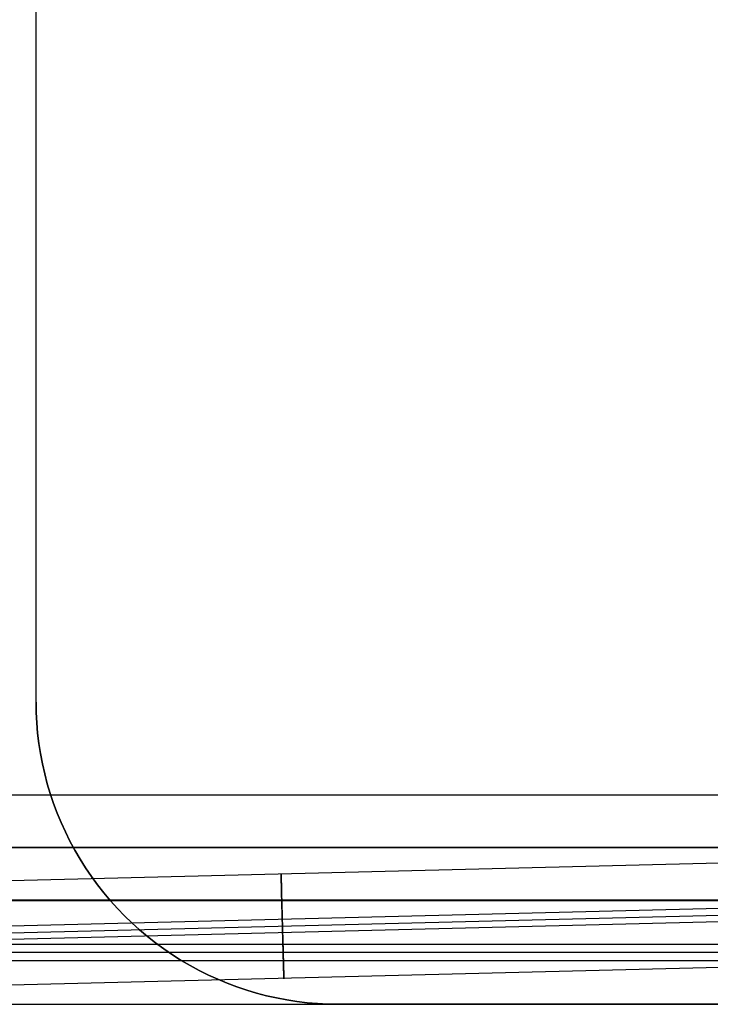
# Model space of a CAD drawing. Header units: millimetres. Extents: x 492 to 1282, y -834 to -234.
# Tile 17 of 93: x 700 to 805, y -834 to -684. Entities that reach past the tile are written whole.
import ezdxf

# ---------------------------------------------------------------- set-up
doc = ezdxf.new("R2010")
doc.units = ezdxf.units.MM
doc.layers.add('Volume$Layer 03', color=7, linetype='Continuous', true_color=0x000000)

msp = doc.modelspace()

# ---------------------------------------------------------------- linework, layer by layer
at = {"layer": 'Volume$Layer 03'}
for p, q in [((702.17, -788.17, 390), (702.17, -280.37, 390)), ((702.17, -788.17, 392.5), (702.17, -280.37, 392.5)), ((702.17, -788.17, 391.25), (702.17, -280.37, 391.25)), ((702.17, -788.17, 390), (702.17, -788.17, 392.5)), ((702.2, -789.74, 390), (702.17, -788.17, 390)), ((702.17, -788.17, 392.5), (702.2, -789.74, 392.5)), ((702.17, -788.17, 391.25), (702.2, -789.74, 391.25)), ((702.28, -791.31, 390), (702.2, -789.74, 390)), ((702.2, -789.74, 392.5), (702.28, -791.31, 392.5)), ((702.2, -789.74, 391.25), (702.28, -791.31, 391.25)), ((702.41, -792.88, 390), (702.28, -791.31, 390)), ((702.28, -791.31, 392.5), (702.41, -792.88, 392.5)), ((702.28, -791.31, 391.25), (702.41, -792.88, 391.25)), ((702.6, -794.44, 390), (702.41, -792.88, 390)), ((702.41, -792.88, 392.5), (702.6, -794.44, 392.5)), ((702.41, -792.88, 391.25), (702.6, -794.44, 391.25)), ((702.84, -795.99, 390), (702.6, -794.44, 390)), ((702.6, -794.44, 392.5), (702.84, -795.99, 392.5)), ((702.6, -794.44, 391.25), (702.84, -795.99, 391.25)), ((703.14, -797.53, 390), (702.84, -795.99, 390)), ((702.84, -795.99, 392.5), (703.14, -797.53, 392.5)), ((702.84, -795.99, 391.25), (703.14, -797.53, 391.25)), ((703.48, -799.07, 390), (703.14, -797.53, 390)), ((703.14, -797.53, 392.5), (703.48, -799.07, 392.5)), ((703.14, -797.53, 391.25), (703.48, -799.07, 391.25)), ((703.88, -800.59, 390), (703.48, -799.07, 390)), ((703.48, -799.07, 392.5), (703.88, -800.59, 392.5)), ((703.48, -799.07, 391.25), (703.88, -800.59, 391.25)), ((704.33, -802.09, 390), (703.88, -800.59, 390)), ((703.88, -800.59, 392.5), (704.33, -802.09, 392.5)), ((703.88, -800.59, 391.25), (704.33, -802.09, 391.25)), ((704.83, -803.58, 390), (704.33, -802.09, 390)), ((704.33, -802.09, 392.5), (704.83, -803.58, 392.5)), ((704.33, -802.09, 391.25), (704.83, -803.58, 391.25)), ((538.17, -802.27, 191), (856.17, -802.27, 191)), ((705.38, -805.05, 390), (704.83, -803.58, 390)), ((704.83, -803.58, 392.5), (705.38, -805.05, 392.5)), ((704.83, -803.58, 391.25), (705.38, -805.05, 391.25)), ((705.98, -806.5, 390), (705.38, -805.05, 390)), ((705.38, -805.05, 392.5), (705.98, -806.5, 392.5)), ((705.38, -805.05, 391.25), (705.98, -806.5, 391.25)), ((706.63, -807.93, 390), (705.98, -806.5, 390)), ((705.98, -806.5, 392.5), (706.63, -807.93, 392.5)), ((705.98, -806.5, 391.25), (706.63, -807.93, 391.25)), ((707.33, -809.34, 390), (706.63, -807.93, 390)), ((706.63, -807.93, 392.5), (707.33, -809.34, 392.5)), ((706.63, -807.93, 391.25), (707.33, -809.34, 391.25)), ((708.08, -810.72, 390), (707.33, -809.34, 390)), ((707.33, -809.34, 392.5), (708.08, -810.72, 392.5)), ((707.33, -809.34, 391.25), (708.08, -810.72, 391.25)), ((538.17, -810.27, 199), (856.17, -810.27, 199)), ((538.17, -810.27, 183), (856.17, -810.27, 183)), ((856.17, -810.27, 191), (538.17, -810.27, 191)), ((708.87, -812.08, 390), (708.08, -810.72, 390)), ((708.08, -810.72, 392.5), (708.87, -812.08, 392.5)), ((708.08, -810.72, 391.25), (708.87, -812.08, 391.25)), ((856.01, -811.44, -1.02), (622.96, -817.24, -1.02)), ((709.71, -813.4, 390), (708.87, -812.08, 390)), ((708.87, -812.08, 392.5), (709.71, -813.4, 392.5)), ((708.87, -812.08, 391.25), (709.71, -813.4, 391.25)), ((710.59, -814.7, 390), (709.71, -813.4, 390)), ((709.71, -813.4, 392.5), (710.59, -814.7, 392.5)), ((709.71, -813.4, 391.25), (710.59, -814.7, 391.25)), ((711.52, -815.97, 390), (710.59, -814.7, 390)), ((710.59, -814.7, 392.5), (711.52, -815.97, 392.5)), ((710.59, -814.7, 391.25), (711.52, -815.97, 391.25)), ((739.49, -814.3, 0.64), (739.49, -814.28, 0.37)), ((739.49, -814.28, 0.37), (739.49, -814.28, 0.09)), ((739.49, -814.28, 0.09), (739.49, -814.28, -0.19)), ((739.49, -814.28, -0.19), (739.49, -814.29, -0.47)), ((739.49, -814.29, -0.47), (739.49, -814.31, -0.74)), ((739.49, -814.33, 0.92), (739.49, -814.3, 0.64)), ((739.49, -814.31, -0.74), (739.49, -814.34, -1.02)), ((739.49, -814.36, 1.2), (739.49, -814.33, 0.92)), ((739.49, -814.34, -1.02), (739.49, -814.38, -1.29)), ((739.49, -814.41, 1.47), (739.49, -814.36, 1.2)), ((739.49, -814.38, -1.29), (739.49, -814.43, -1.57)), ((739.49, -814.47, 1.74), (739.49, -814.41, 1.47)), ((739.49, -814.43, -1.57), (739.49, -814.49, -1.84)), ((739.49, -814.53, 2.01), (739.49, -814.47, 1.74)), ((739.49, -814.49, -1.84), (739.49, -814.56, -2.11)), ((739.49, -814.61, 2.28), (739.49, -814.53, 2.01)), ((739.49, -814.56, -2.11), (739.5, -814.63, -2.37)), ((739.5, -814.69, 2.54), (739.49, -814.61, 2.28)), ((739.5, -814.63, -2.37), (739.5, -814.72, -2.64)), ((739.5, -814.78, 2.81), (739.5, -814.69, 2.54)), ((739.5, -814.72, -2.64), (739.5, -814.82, -2.9)), ((739.5, -814.88, 3.06), (739.5, -814.78, 2.81)), ((739.5, -814.82, -2.9), (739.5, -814.92, -3.16)), ((739.51, -815, 3.32), (739.5, -814.88, 3.06)), ((739.5, -814.92, -3.16), (739.51, -815.04, -3.41)), ((739.51, -815.11, 3.57), (739.51, -815, 3.32)), ((739.51, -815.04, -3.41), (739.51, -815.16, -3.66)), ((739.51, -815.24, 3.82), (739.51, -815.11, 3.57)), ((739.51, -815.16, -3.66), (739.51, -815.29, -3.9)), ((739.52, -815.38, 4.06), (739.51, -815.24, 3.82)), ((739.51, -815.29, -3.9), (739.52, -815.43, -4.14)), ((739.52, -815.52, 4.29), (739.52, -815.38, 4.06)), ((739.52, -815.43, -4.14), (739.52, -815.58, -4.38)), ((739.52, -815.68, 4.53), (739.52, -815.52, 4.29)), ((739.52, -815.58, -4.38), (739.53, -815.73, -4.61)), ((739.53, -815.84, 4.75), (739.52, -815.68, 4.53)), ((712.49, -817.2, 390), (711.52, -815.97, 390)), ((711.52, -815.97, 392.5), (712.49, -817.2, 392.5)), ((711.52, -815.97, 391.25), (712.49, -817.2, 391.25)), ((713.5, -818.41, 390), (712.49, -817.2, 390)), ((712.49, -817.2, 392.5), (713.5, -818.41, 392.5)), ((712.49, -817.2, 391.25), (713.5, -818.41, 391.25)), ((739.53, -815.73, -4.61), (739.53, -815.9, -4.83)), ((739.53, -816.01, 4.97), (739.53, -815.84, 4.75)), ((739.53, -815.9, -4.83), (739.53, -816.07, -5.05)), ((739.54, -816.18, 5.19), (739.53, -816.01, 4.97)), ((739.53, -816.07, -5.05), (739.54, -816.25, -5.26)), ((739.54, -816.37, 5.4), (739.54, -816.18, 5.19)), ((739.54, -816.25, -5.26), (739.54, -816.43, -5.47)), ((739.55, -816.56, 5.6), (739.54, -816.37, 5.4)), ((739.54, -816.43, -5.47), (739.55, -816.63, -5.67)), ((739.55, -816.76, 5.79), (739.55, -816.56, 5.6)), ((739.55, -816.63, -5.67), (739.55, -816.83, -5.86)), ((739.56, -816.96, 5.98), (739.55, -816.76, 5.79)), ((739.55, -816.83, -5.86), (739.56, -817.03, -6.05)), ((739.56, -817.17, 6.16), (739.56, -816.96, 5.98)), ((739.56, -817.03, -6.05), (739.57, -817.25, -6.22)), ((739.57, -817.39, 6.33), (739.56, -817.17, 6.16)), ((538.17, -818.27, 191), (856.17, -818.27, 191)), ((538.17, -818.37, 201), (856.17, -818.37, 201)), ((856.17, -818.37, 199), (538.17, -818.37, 199)), ((856.17, -818.37, 200), (538.17, -818.37, 200)), ((856.22, -818.36, 7.93), (623.13, -824.15, 7.93)), ((623.17, -818.37, 383.25), (1236.17, -818.37, 383.25)), ((714.55, -819.57, 390), (713.5, -818.41, 390)), ((713.5, -818.41, 392.5), (714.55, -819.57, 392.5)), ((713.5, -818.41, 391.25), (714.55, -819.57, 391.25)), ((739.57, -817.25, -6.22), (739.57, -817.47, -6.39)), ((739.58, -817.61, 6.5), (739.57, -817.39, 6.33)), ((739.57, -817.47, -6.39), (739.58, -817.69, -6.56)), ((739.58, -817.84, 6.66), (739.58, -817.61, 6.5)), ((739.58, -817.69, -6.56), (739.58, -817.92, -6.71)), ((739.59, -818.07, 6.81), (739.58, -817.84, 6.66)), ((739.58, -817.92, -6.71), (739.59, -818.16, -6.86)), ((739.59, -818.31, 6.95), (739.59, -818.07, 6.81)), ((739.59, -818.16, -6.86), (739.6, -818.4, -7)), ((739.6, -818.55, 7.08), (739.59, -818.31, 6.95)), ((739.6, -818.4, -7), (739.6, -818.64, -7.13)), ((739.61, -818.8, 7.21), (739.6, -818.55, 7.08)), ((739.6, -818.64, -7.13), (739.61, -818.89, -7.25)), ((623.16, -825.17), (856.24, -819.38)), ((715.65, -820.7, 390), (714.55, -819.57, 390)), ((714.55, -819.57, 392.5), (715.65, -820.7, 392.5)), ((714.55, -819.57, 391.25), (715.65, -820.7, 391.25)), ((739.61, -819.05, 7.32), (739.61, -818.8, 7.21)), ((739.61, -818.89, -7.25), (739.62, -819.15, -7.36)), ((739.62, -819.31, 7.43), (739.61, -819.05, 7.32)), ((739.62, -819.15, -7.36), (739.62, -819.4, -7.47)), ((739.63, -819.57, 7.53), (739.62, -819.31, 7.43)), ((739.62, -819.4, -7.47), (739.63, -819.66, -7.56)), ((739.64, -819.83, 7.62), (739.63, -819.57, 7.53)), ((739.63, -819.66, -7.56), (739.64, -819.93, -7.65)), ((739.64, -820.1, 7.7), (739.64, -819.83, 7.62)), ((739.64, -819.93, -7.65), (739.65, -820.19, -7.73)), ((739.65, -820.37, 7.77), (739.64, -820.1, 7.7)), ((739.65, -820.19, -7.73), (739.65, -820.46, -7.79)), ((856.27, -820.39, -7.93), (623.18, -826.19, -7.93)), ((716.78, -821.79, 390), (715.65, -820.7, 390)), ((715.65, -820.7, 392.5), (716.78, -821.79, 392.5)), ((715.65, -820.7, 390), (715.65, -820.7, 392.5)), ((715.65, -820.7, 391.25), (716.78, -821.79, 391.25)), ((739.66, -820.64, 7.83), (739.65, -820.37, 7.77)), ((739.65, -820.46, -7.79), (739.66, -820.73, -7.85)), ((739.66, -820.91, 7.88), (739.66, -820.64, 7.83)), ((739.66, -820.73, -7.85), (739.67, -821.01, -7.9)), ((739.67, -821.18, 7.93), (739.66, -820.91, 7.88)), ((739.67, -821.01, -7.9), (739.68, -821.28, -7.94)), ((739.68, -821.46, 7.96), (739.67, -821.18, 7.93)), ((739.68, -821.28, -7.94), (739.68, -821.56, -7.97)), ((739.69, -821.74, 7.98), (739.68, -821.46, 7.96)), ((739.68, -821.56, -7.97), (739.69, -821.84, -7.99)), ((717.94, -822.85, 390), (716.78, -821.79, 390)), ((716.78, -821.79, 392.5), (717.94, -822.85, 392.5)), ((716.78, -821.79, 391.25), (717.94, -822.85, 391.25)), ((719.14, -823.86, 390), (717.94, -822.85, 390)), ((717.94, -822.85, 392.5), (719.14, -823.86, 392.5)), ((717.94, -822.85, 391.25), (719.14, -823.86, 391.25)), ((739.69, -822.01, 8), (739.69, -821.74, 7.98)), ((739.69, -821.84, -7.99), (739.7, -822.11, -8)), ((739.7, -822.29, 8), (739.69, -822.01, 8)), ((739.7, -822.11, -8), (739.7, -822.39, -8)), ((739.71, -822.57, 7.99), (739.7, -822.29, 8)), ((739.7, -822.39, -8), (739.71, -822.67, -7.99)), ((739.72, -822.85, 7.98), (739.71, -822.57, 7.99)), ((739.71, -822.67, -7.99), (739.72, -822.95, -7.97)), ((739.72, -823.12, 7.95), (739.72, -822.85, 7.98)), ((739.72, -822.95, -7.97), (739.73, -823.22, -7.94)), ((739.73, -823.4, 7.92), (739.72, -823.12, 7.95)), ((739.73, -823.22, -7.94), (739.73, -823.5, -7.91)), ((720.38, -824.83, 390), (719.14, -823.86, 390)), ((719.14, -823.86, 392.5), (720.38, -824.83, 392.5)), ((719.14, -823.86, 391.25), (720.38, -824.83, 391.25)), ((739.74, -823.67, 7.88), (739.73, -823.4, 7.92)), ((739.73, -823.5, -7.91), (739.74, -823.77, -7.86)), ((739.75, -823.94, 7.82), (739.74, -823.67, 7.88)), ((739.74, -823.77, -7.86), (739.75, -824.04, -7.8)), ((739.75, -824.22, 7.76), (739.75, -823.94, 7.82)), ((739.75, -824.04, -7.8), (739.76, -824.31, -7.74)), ((739.76, -824.48, 7.69), (739.75, -824.22, 7.76)), ((739.76, -824.31, -7.74), (739.76, -824.58, -7.66)), ((739.77, -824.75, 7.61), (739.76, -824.48, 7.69)), ((739.76, -824.58, -7.66), (739.77, -824.84, -7.58)), ((623.17, -825.02, 374.1), (1236.17, -825.02, 374.1)), ((721.65, -825.75, 390), (720.38, -824.83, 390)), ((720.38, -824.83, 392.5), (721.65, -825.75, 392.5)), ((720.38, -824.83, 391.25), (721.65, -825.75, 391.25)), ((722.94, -826.64, 390), (721.65, -825.75, 390)), ((721.65, -825.75, 392.5), (722.94, -826.64, 392.5)), ((721.65, -825.75, 391.25), (722.94, -826.64, 391.25)), ((739.78, -825.01, 7.52), (739.77, -824.75, 7.61)), ((739.77, -824.84, -7.58), (739.78, -825.1, -7.48)), ((739.78, -825.27, 7.42), (739.78, -825.01, 7.52)), ((739.78, -825.1, -7.48), (739.79, -825.36, -7.38)), ((739.79, -825.53, 7.31), (739.78, -825.27, 7.42)), ((739.79, -825.36, -7.38), (739.79, -825.62, -7.27)), ((739.8, -825.78, 7.19), (739.79, -825.53, 7.31)), ((739.79, -825.62, -7.27), (739.8, -825.87, -7.15)), ((739.8, -826.02, 7.06), (739.8, -825.78, 7.19)), ((739.8, -825.87, -7.15), (739.81, -826.11, -7.02)), ((739.81, -826.27, 6.93), (739.8, -826.02, 7.06)), ((739.81, -826.11, -7.02), (739.81, -826.35, -6.88)), ((1236.17, -826.27, 382), (623.17, -826.27, 382)), ((623.17, -827.52, 389.9), (1236.17, -827.52, 389.9)), ((856.48, -827.31, 1.02), (623.36, -833.1, 1.02)), ((724.27, -827.48, 390), (722.94, -826.64, 390)), ((722.94, -826.64, 392.5), (724.27, -827.48, 392.5)), ((722.94, -826.64, 391.25), (724.27, -827.48, 391.25)), ((725.63, -828.27, 390), (724.27, -827.48, 390)), ((724.27, -827.48, 392.5), (725.63, -828.27, 392.5)), ((724.27, -827.48, 391.25), (725.63, -828.27, 391.25)), ((739.82, -826.51, 6.79), (739.81, -826.27, 6.93)), ((739.81, -826.35, -6.88), (739.82, -826.59, -6.73)), ((739.82, -826.74, 6.64), (739.82, -826.51, 6.79)), ((739.82, -826.59, -6.73), (739.82, -826.82, -6.58)), ((739.83, -826.97, 6.48), (739.82, -826.74, 6.64)), ((739.82, -826.82, -6.58), (739.83, -827.05, -6.42)), ((739.83, -827.19, 6.31), (739.83, -826.97, 6.48)), ((739.83, -827.05, -6.42), (739.84, -827.27, -6.25)), ((739.84, -827.4, 6.14), (739.83, -827.19, 6.31)), ((739.84, -827.27, -6.25), (739.84, -827.48, -6.07)), ((739.85, -827.61, 5.95), (739.84, -827.4, 6.14)), ((739.84, -827.48, -6.07), (739.85, -827.69, -5.89)), ((739.85, -827.82, 5.76), (739.85, -827.61, 5.95)), ((739.85, -827.69, -5.89), (739.85, -827.89, -5.7)), ((727.01, -829.02, 390), (725.63, -828.27, 390)), ((725.63, -828.27, 392.5), (727.01, -829.02, 392.5)), ((725.63, -828.27, 391.25), (727.01, -829.02, 391.25)), ((728.42, -829.72, 390), (727.01, -829.02, 390)), ((727.01, -829.02, 392.5), (728.42, -829.72, 392.5)), ((727.01, -829.02, 391.25), (728.42, -829.72, 391.25)), ((739.86, -828.01, 5.57), (739.85, -827.82, 5.76)), ((739.85, -827.89, -5.7), (739.86, -828.08, -5.5)), ((739.86, -828.2, 5.37), (739.86, -828.01, 5.57)), ((739.86, -828.08, -5.5), (739.86, -828.27, -5.29)), ((739.87, -828.39, 5.16), (739.86, -828.2, 5.37)), ((739.86, -828.27, -5.29), (739.87, -828.45, -5.08)), ((739.87, -828.56, 4.94), (739.87, -828.39, 5.16)), ((739.87, -828.45, -5.08), (739.87, -828.62, -4.86)), ((739.88, -828.73, 4.72), (739.87, -828.56, 4.94)), ((739.87, -828.62, -4.86), (739.88, -828.79, -4.64)), ((739.88, -828.89, 4.49), (739.88, -828.73, 4.72)), ((739.88, -828.79, -4.64), (739.88, -828.94, -4.41)), ((739.88, -829.04, 4.26), (739.88, -828.89, 4.49)), ((739.88, -828.94, -4.41), (739.89, -829.09, -4.18)), ((739.89, -829.18, 4.02), (739.88, -829.04, 4.26)), ((739.89, -829.09, -4.18), (739.89, -829.23, -3.94)), ((739.89, -829.32, 3.78), (739.89, -829.18, 4.02)), ((729.85, -830.37, 390), (728.42, -829.72, 390)), ((728.42, -829.72, 392.5), (729.85, -830.37, 392.5)), ((728.42, -829.72, 391.25), (729.85, -830.37, 391.25)), ((731.3, -830.97, 390), (729.85, -830.37, 390)), ((729.85, -830.37, 392.5), (731.3, -830.97, 392.5)), ((729.85, -830.37, 391.25), (731.3, -830.97, 391.25)), ((739.89, -829.23, -3.94), (739.89, -829.37, -3.69)), ((739.9, -829.45, 3.53), (739.89, -829.32, 3.78)), ((739.89, -829.37, -3.69), (739.9, -829.49, -3.44)), ((739.9, -829.56, 3.28), (739.9, -829.45, 3.53)), ((739.9, -829.49, -3.44), (739.9, -829.6, -3.19)), ((739.9, -829.67, 3.03), (739.9, -829.56, 3.28)), ((739.9, -829.6, -3.19), (739.9, -829.71, -2.94)), ((739.9, -829.77, 2.77), (739.9, -829.67, 3.03)), ((739.9, -829.71, -2.94), (739.9, -829.81, -2.67)), ((739.91, -829.87, 2.51), (739.9, -829.77, 2.77)), ((739.9, -829.81, -2.67), (739.91, -829.9, -2.41)), ((739.91, -829.95, 2.24), (739.91, -829.87, 2.51)), ((739.91, -829.9, -2.41), (739.91, -829.98, -2.15)), ((739.91, -830.02, 1.97), (739.91, -829.95, 2.24)), ((739.91, -829.98, -2.15), (739.91, -830.05, -1.88)), ((739.91, -830.09, 1.7), (739.91, -830.02, 1.97)), ((739.91, -830.05, -1.88), (739.91, -830.11, -1.61)), ((739.91, -830.14, 1.43), (739.91, -830.09, 1.7)), ((739.91, -830.11, -1.61), (739.91, -830.16, -1.33)), ((739.92, -830.18, 1.16), (739.91, -830.14, 1.43)), ((739.91, -830.16, -1.33), (739.92, -830.2, -1.06)), ((739.92, -830.22, 0.88), (739.92, -830.18, 1.16)), ((739.92, -830.2, -1.06), (739.92, -830.23, -0.78)), ((739.92, -830.25, 0.6), (739.92, -830.22, 0.88)), ((739.92, -830.23, -0.78), (739.92, -830.25, -0.51)), ((739.92, -830.25, -0.51), (739.92, -830.27, -0.23)), ((739.92, -830.26, 0.33), (739.92, -830.25, 0.6)), ((739.92, -830.27, 0.05), (739.92, -830.26, 0.33)), ((739.92, -830.27, -0.23), (739.92, -830.27, 0.05)), ((732.77, -831.52, 390), (731.3, -830.97, 390)), ((731.3, -830.97, 392.5), (732.77, -831.52, 392.5)), ((731.3, -830.97, 391.25), (732.77, -831.52, 391.25)), ((734.26, -832.02, 390), (732.77, -831.52, 390)), ((732.77, -831.52, 392.5), (734.26, -832.02, 392.5)), ((732.77, -831.52, 391.25), (734.26, -832.02, 391.25)), ((735.76, -832.47, 390), (734.26, -832.02, 390)), ((734.26, -832.02, 392.5), (735.76, -832.47, 392.5)), ((734.26, -832.02, 391.25), (735.76, -832.47, 391.25)), ((737.28, -832.87, 390), (735.76, -832.47, 390)), ((735.76, -832.47, 392.5), (737.28, -832.87, 392.5)), ((735.76, -832.47, 391.25), (737.28, -832.87, 391.25)), ((738.81, -833.21, 390), (737.28, -832.87, 390)), ((737.28, -832.87, 392.5), (738.81, -833.21, 392.5)), ((737.28, -832.87, 391.25), (738.81, -833.21, 391.25)), ((740.36, -833.51, 390), (738.81, -833.21, 390)), ((738.81, -833.21, 392.5), (740.36, -833.51, 392.5)), ((738.81, -833.21, 391.25), (740.36, -833.51, 391.25)), ((741.91, -833.75, 390), (740.36, -833.51, 390)), ((740.36, -833.51, 392.5), (741.91, -833.75, 392.5)), ((740.36, -833.51, 391.25), (741.91, -833.75, 391.25)), ((623.17, -834.17, 380.75), (1236.17, -834.17, 380.75)), ((743.47, -833.93, 390), (741.91, -833.75, 390)), ((741.91, -833.75, 392.5), (743.47, -833.93, 392.5)), ((741.91, -833.75, 391.25), (743.47, -833.93, 391.25)), ((745.03, -834.07, 390), (743.47, -833.93, 390)), ((743.47, -833.93, 392.5), (745.03, -834.07, 392.5)), ((743.47, -833.93, 391.25), (745.03, -834.07, 391.25)), ((746.6, -834.15, 390), (745.03, -834.07, 390)), ((745.03, -834.07, 392.5), (746.6, -834.15, 392.5)), ((745.03, -834.07, 391.25), (746.6, -834.15, 391.25)), ((748.17, -834.17, 390), (746.6, -834.15, 390)), ((746.6, -834.15, 392.5), (748.17, -834.17, 392.5)), ((746.6, -834.15, 391.25), (748.17, -834.17, 391.25)), ((1236.18, -834.17, 390), (748.17, -834.17, 390)), ((748.17, -834.17, 392.5), (1236.18, -834.17, 392.5)), ((748.17, -834.17, 390), (748.17, -834.17, 392.5)), ((1236.18, -834.17, 391.25), (748.17, -834.17, 391.25))]:
    msp.add_line(p, q, dxfattribs=at)

doc.saveas('drawing.dxf')
